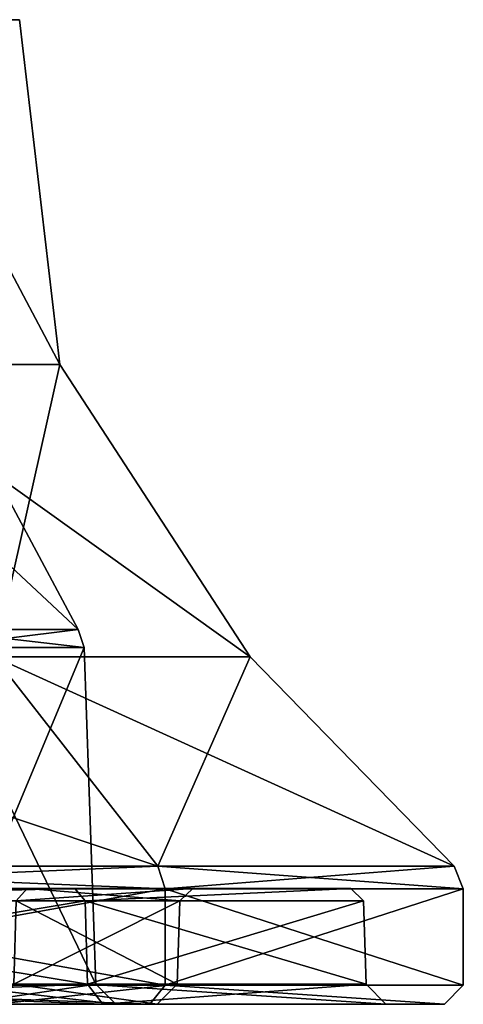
# Model space of a CAD drawing. Header units: millimetres. Extents: x -23 to 23, y 0 to 157.
# Tile 8 of 125: x 16.5 to 23.4, y 0 to 15.3. Entities that reach past the tile are written whole.
import ezdxf

# ---------------------------------------------------------------- set-up
doc = ezdxf.new("R2010")
doc.units = ezdxf.units.MM
doc.header["$LTSCALE"] = 65.185185
for name, color, linetype in [('10', 7, 'CONTINUOUS'), ('11', 7, 'CONTINUOUS'), ('22', 7, 'CONTINUOUS'), ('26', 7, 'CONTINUOUS'), ('34', 7, 'CONTINUOUS'), ('37', 7, 'CONTINUOUS'), ('38', 7, 'CONTINUOUS'), ('4', 7, 'CONTINUOUS'), ('41', 7, 'CONTINUOUS'), ('43', 7, 'CONTINUOUS'), ('5', 7, 'CONTINUOUS'), ('50', 7, 'CONTINUOUS'), ('51', 7, 'CONTINUOUS'), ('53', 7, 'CONTINUOUS'), ('6', 7, 'CONTINUOUS'), ('7', 7, 'CONTINUOUS'), ('8', 7, 'CONTINUOUS'), ('9', 7, 'CONTINUOUS')]:
    doc.layers.add(name, color=color, linetype=linetype)

msp = doc.modelspace()

# ---------------------------------------------------------------- linework, layer by layer
at = {"layer": '10', "linetype": 'Continuous'}
for points in [[(16.106, 5.399, 12.844), (8.938, 5.399, 18.56), (18.649, 2.146, 14.872), (16.106, 5.399, 12.844)], [(18.649, 2.146, 14.872), (8.938, 5.399, 18.56), (10.35, 2.146, 21.491), (18.649, 2.146, 14.872)], [(10.35, 2.146, -21.491), (16.106, 5.399, -12.844), (18.649, 2.146, -14.872), (10.35, 2.146, -21.491)], [(20.084, 5.399, 4.584), (16.106, 5.399, 12.844), (23.255, 2.146, 5.308), (20.084, 5.399, 4.584)], [(23.255, 2.146, 5.308), (16.106, 5.399, 12.844), (18.649, 2.146, 14.872), (23.255, 2.146, 5.308)], [(16.106, 5.399, -12.844), (20.084, 5.399, -4.584), (18.649, 2.146, -14.872), (16.106, 5.399, -12.844)], [(18.649, 2.146, -14.872), (20.084, 5.399, -4.584), (23.255, 2.146, -5.308), (18.649, 2.146, -14.872)], [(20.084, 5.399, -4.584), (20.084, 5.399, 4.584), (23.255, 2.146, -5.308), (20.084, 5.399, -4.584)], [(23.255, 2.146, -5.308), (20.084, 5.399, 4.584), (23.255, 2.146, 5.308), (23.255, 2.146, -5.308)]]:
    msp.add_3dface(points, dxfattribs=at)
at = {"layer": '11', "linetype": 'Continuous'}
for points in [[(13.733, 9.941, 10.952), (17.125, 9.941, 3.909), (14.289, 15.299, 8.25), (13.733, 9.941, 10.952)], [(17.125, 9.941, -3.909), (13.733, 9.941, -10.952), (14.289, 15.299, -8.25), (17.125, 9.941, -3.909)], [(14.289, 15.299, 8.25), (17.125, 9.941, 3.909), (16.5, 15.299), (14.289, 15.299, 8.25)], [(16.5, 15.299), (17.125, 9.941, -3.909), (14.289, 15.299, -8.25), (16.5, 15.299)], [(17.125, 9.941, 3.909), (17.125, 9.941, -3.909), (16.5, 15.299), (17.125, 9.941, 3.909)], [(16.106, 5.399, 12.844), (20.084, 5.399, 4.584), (13.733, 9.941, 10.952), (16.106, 5.399, 12.844)], [(13.733, 9.941, 10.952), (20.084, 5.399, 4.584), (17.125, 9.941, 3.909), (13.733, 9.941, 10.952)], [(17.125, 9.941, -3.909), (16.106, 5.399, -12.844), (13.733, 9.941, -10.952), (17.125, 9.941, -3.909)], [(20.084, 5.399, -4.584), (16.106, 5.399, -12.844), (17.125, 9.941, -3.909), (20.084, 5.399, -4.584)], [(20.084, 5.399, 4.584), (20.084, 5.399, -4.584), (17.125, 9.941, 3.909), (20.084, 5.399, 4.584)], [(17.125, 9.941, 3.909), (20.084, 5.399, -4.584), (17.125, 9.941, -3.909), (17.125, 9.941, 3.909)]]:
    msp.add_3dface(points, dxfattribs=at)
at = {"layer": '22', "linetype": 'Continuous'}
for points in [[(10.279, 0, 21.355), (18.528, 0, 14.778), (10.413, 0.3, 21.623), (10.279, 0, 21.355)], [(18.528, 0, -14.778), (10.279, 0, -21.355), (10.413, 0.3, -21.623), (18.528, 0, -14.778)], [(18.528, 0, 14.778), (18.764, 0.3, 14.964), (10.413, 0.3, 21.623), (18.528, 0, 14.778)], [(18.528, 0, -14.778), (10.413, 0.3, -21.623), (18.764, 0.3, -14.964), (18.528, 0, -14.778)], [(18.528, 0, 14.778), (23.106, 0, 5.273), (18.764, 0.3, 14.964), (18.528, 0, 14.778)], [(23.106, 0, -5.273), (18.528, 0, -14.778), (18.764, 0.3, -14.964), (23.106, 0, -5.273)], [(23.106, 0, 5.273), (23.398, 0.3, 5.341), (18.764, 0.3, 14.964), (23.106, 0, 5.273)], [(23.106, 0, -5.273), (18.764, 0.3, -14.964), (23.398, 0.3, -5.341), (23.106, 0, -5.273)], [(23.106, 0, 5.273), (23.106, 0, -5.273), (23.398, 0.3, 5.341), (23.106, 0, 5.273)], [(23.106, 0, -5.273), (23.398, 0.3, -5.341), (23.398, 0.3, 5.341), (23.106, 0, -5.273)]]:
    msp.add_3dface(points, dxfattribs=at)
at = {"layer": '26', "linetype": 'Continuous'}
for points in [[(10.413, 1.793, 21.623), (18.764, 1.793, 14.964), (10.35, 2.146, 21.491), (10.413, 1.793, 21.623)], [(18.764, 1.793, 14.964), (18.649, 2.146, 14.872), (10.35, 2.146, 21.491), (18.764, 1.793, 14.964)], [(10.413, 1.793, -21.623), (10.35, 2.146, -21.491), (18.649, 2.146, -14.872), (10.413, 1.793, -21.623)], [(18.764, 1.793, -14.964), (10.413, 1.793, -21.623), (18.649, 2.146, -14.872), (18.764, 1.793, -14.964)], [(18.764, 1.793, 14.964), (23.398, 1.793, 5.34), (18.649, 2.146, 14.872), (18.764, 1.793, 14.964)], [(23.398, 1.793, 5.34), (23.255, 2.146, 5.308), (18.649, 2.146, 14.872), (23.398, 1.793, 5.34)], [(18.764, 1.793, -14.964), (18.649, 2.146, -14.872), (23.255, 2.146, -5.308), (18.764, 1.793, -14.964)], [(23.398, 1.793, -5.34), (18.764, 1.793, -14.964), (23.255, 2.146, -5.308), (23.398, 1.793, -5.34)], [(23.398, 1.793, 5.34), (23.398, 1.793, -5.34), (23.255, 2.146, 5.308), (23.398, 1.793, 5.34)], [(23.398, 1.793, -5.34), (23.255, 2.146, -5.308), (23.255, 2.146, 5.308), (23.398, 1.793, -5.34)]]:
    msp.add_3dface(points, dxfattribs=at)
at = {"layer": '34', "linetype": 'Continuous'}
for points in [[(9.741, 0.311, 20.229), (17.554, 0.311, 13.999), (9.876, 0, 20.509), (9.741, 0.311, 20.229)], [(17.554, 0.311, -13.999), (9.741, 0.311, -20.229), (17.797, 0, -14.192), (17.554, 0.311, -13.999)], [(9.741, 0.311, -20.229), (9.876, 0, -20.509), (17.797, 0, -14.192), (9.741, 0.311, -20.229)], [(17.554, 0.311, 13.999), (17.797, 0, 14.192), (9.876, 0, 20.509), (17.554, 0.311, 13.999)], [(17.554, 0.311, 13.999), (21.889, 0.311, 4.996), (17.797, 0, 14.192), (17.554, 0.311, 13.999)], [(21.889, 0.311, -4.996), (17.554, 0.311, -13.999), (22.192, 0, -5.064), (21.889, 0.311, -4.996)], [(17.554, 0.311, -13.999), (17.797, 0, -14.192), (22.192, 0, -5.064), (17.554, 0.311, -13.999)], [(21.889, 0.311, 4.996), (22.192, 0, 5.064), (17.797, 0, 14.192), (21.889, 0.311, 4.996)], [(21.889, 0.311, 4.996), (21.889, 0.311, -4.996), (22.192, 0, 5.064), (21.889, 0.311, 4.996)], [(21.889, 0.311, -4.996), (22.192, 0, -5.064), (22.192, 0, 5.064), (21.889, 0.311, -4.996)]]:
    msp.add_3dface(points, dxfattribs=at)
at = {"layer": '37', "linetype": 'Continuous'}
for points in [[(16.14, 0, 9.319), (18.637, 0, 0), (16.409, 0.311, 9.474), (16.14, 0, 9.319)], [(18.637, 0, 0), (16.14, 0, -9.319), (18.948, 0.311, 0), (18.637, 0, 0)], [(16.14, 0, -9.319), (16.409, 0.311, -9.474), (18.948, 0.311, 0), (16.14, 0, -9.319)], [(18.637, 0, 0), (18.948, 0.311, 0), (16.409, 0.311, 9.474), (18.637, 0, 0)]]:
    msp.add_3dface(points, dxfattribs=at)
at = {"layer": '38', "linetype": 'Continuous'}
for points in [[(17.505, 5.546, 0), (15.16, 5.546, -8.753), (17.688, 0.311, 0), (17.505, 5.546, 0)], [(17.688, 0.311, 0), (15.16, 5.546, -8.753), (15.318, 0.311, -8.844), (17.688, 0.311, 0)], [(15.16, 5.546, 8.753), (17.505, 5.546, 0), (15.318, 0.311, 8.844), (15.16, 5.546, 8.753)], [(15.318, 0.311, 8.844), (17.505, 5.546, 0), (17.688, 0.311, 0), (15.318, 0.311, 8.844)]]:
    msp.add_3dface(points, dxfattribs=at)
at = {"layer": '4', "linetype": 'Continuous'}
for points in [[(17.999, 0, 0), (16.14, 0, 9.319), (15.587, 0, 9), (17.999, 0, 0)], [(16.14, 0, -9.319), (18.637, 0, 0), (15.587, 0, -9), (16.14, 0, -9.319)], [(15.587, 0, -9), (18.637, 0, 0), (17.999, 0, 0), (15.587, 0, -9)], [(18.637, 0, 0), (16.14, 0, 9.319), (17.999, 0, 0), (18.637, 0, 0)]]:
    msp.add_3dface(points, dxfattribs=at)
at = {"layer": '41', "linetype": 'Continuous'}
for points in [[(15.318, 0.311, 8.844), (17.688, 0.311, 0), (15.587, 0, 9), (15.318, 0.311, 8.844)], [(17.688, 0.311, 0), (15.318, 0.311, -8.844), (17.999, 0, 0), (17.688, 0.311, 0)], [(15.318, 0.311, -8.844), (15.587, 0, -9), (17.999, 0, 0), (15.318, 0.311, -8.844)], [(17.688, 0.311, 0), (17.999, 0, 0), (15.587, 0, 9), (17.688, 0.311, 0)]]:
    msp.add_3dface(points, dxfattribs=at)
at = {"layer": '43', "linetype": 'Continuous'}
for points in [[(15.351, 9.674, 0), (13.294, 9.674, -7.675), (17.411, 5.822, 0), (15.351, 9.674, 0)], [(17.411, 5.822, 0), (13.294, 9.674, -7.675), (15.078, 5.822, -8.705), (17.411, 5.822, 0)], [(15.078, 5.822, 8.705), (15.351, 9.674, 0), (17.411, 5.822, 0), (15.078, 5.822, 8.705)]]:
    msp.add_3dface(points, dxfattribs=at)
at = {"layer": '5', "linetype": 'Continuous'}
for points in [[(18.948, 0.311, 0), (16.409, 0.311, -9.474), (18.993, 1.607, 0), (18.948, 0.311, 0)], [(18.993, 1.607, 0), (16.409, 0.311, -9.474), (16.449, 1.607, -9.497), (18.993, 1.607, 0)], [(16.409, 0.311, 9.474), (18.948, 0.311, 0), (16.449, 1.607, 9.497), (16.409, 0.311, 9.474)], [(16.449, 1.607, 9.497), (18.948, 0.311, 0), (18.993, 1.607, 0), (16.449, 1.607, 9.497)]]:
    msp.add_3dface(points, dxfattribs=at)
at = {"layer": '50', "linetype": 'Continuous'}
for points in [[(15.078, 5.822, 8.705), (17.411, 5.822, 0), (15.16, 5.546, 8.753), (15.078, 5.822, 8.705)], [(17.411, 5.822, 0), (15.078, 5.822, -8.705), (17.505, 5.546, 0), (17.411, 5.822, 0)], [(15.078, 5.822, -8.705), (15.16, 5.546, -8.753), (17.505, 5.546, 0), (15.078, 5.822, -8.705)], [(17.411, 5.822, 0), (17.505, 5.546, 0), (15.16, 5.546, 8.753), (17.411, 5.822, 0)]]:
    msp.add_3dface(points, dxfattribs=at)
at = {"layer": '51', "linetype": 'Continuous'}
for points in [[(9.497, 1.607, 16.449), (16.449, 1.607, 9.497), (16.621, 1.8, 9.598), (9.497, 1.607, 16.449)], [(9.497, 1.607, 16.449), (16.621, 1.8, 9.598), (9.595, 1.8, 16.622), (9.497, 1.607, 16.449)], [(16.449, 1.607, -9.497), (9.497, 1.607, -16.449), (16.621, 1.8, -9.598), (16.449, 1.607, -9.497)], [(9.497, 1.607, -16.449), (9.595, 1.8, -16.622), (16.621, 1.8, -9.598), (9.497, 1.607, -16.449)], [(16.449, 1.607, 9.497), (18.993, 1.607, 0), (16.621, 1.8, 9.598), (16.449, 1.607, 9.497)], [(18.993, 1.607, 0), (16.449, 1.607, -9.497), (19.193, 1.8, 0), (18.993, 1.607, 0)], [(16.449, 1.607, -9.497), (16.621, 1.8, -9.598), (19.193, 1.8, 0), (16.449, 1.607, -9.497)], [(18.993, 1.607, 0), (19.193, 1.8, 0), (16.621, 1.8, 9.598), (18.993, 1.607, 0)]]:
    msp.add_3dface(points, dxfattribs=at)
at = {"layer": '53', "linetype": 'Continuous'}
for points in [[(9.632, 1.8, 20.009), (17.361, 1.8, 13.847), (9.722, 1.607, 20.188), (9.632, 1.8, 20.009)], [(17.361, 1.8, -13.847), (9.632, 1.8, -20.009), (9.722, 1.607, -20.188), (17.361, 1.8, -13.847)], [(17.361, 1.8, 13.847), (17.518, 1.607, 13.97), (9.722, 1.607, 20.188), (17.361, 1.8, 13.847)], [(17.361, 1.8, -13.847), (9.722, 1.607, -20.188), (17.518, 1.607, -13.97), (17.361, 1.8, -13.847)], [(17.361, 1.8, 13.847), (21.65, 1.8, 4.941), (17.518, 1.607, 13.97), (17.361, 1.8, 13.847)], [(21.65, 1.8, -4.941), (17.361, 1.8, -13.847), (17.518, 1.607, -13.97), (21.65, 1.8, -4.941)], [(21.65, 1.8, 4.941), (21.845, 1.607, 4.986), (17.518, 1.607, 13.97), (21.65, 1.8, 4.941)], [(21.65, 1.8, -4.941), (17.518, 1.607, -13.97), (21.845, 1.607, -4.986), (21.65, 1.8, -4.941)], [(21.65, 1.8, 4.941), (21.65, 1.8, -4.941), (21.845, 1.607, 4.986), (21.65, 1.8, 4.941)], [(21.65, 1.8, -4.941), (21.845, 1.607, -4.986), (21.845, 1.607, 4.986), (21.65, 1.8, -4.941)]]:
    msp.add_3dface(points, dxfattribs=at)
at = {"layer": '6', "linetype": 'Continuous'}
for points in [[(16.621, 1.8, -9.598), (9.595, 1.8, -16.622), (9.632, 1.8, -20.009), (16.621, 1.8, -9.598)], [(9.595, 1.8, 16.622), (16.621, 1.8, 9.598), (9.632, 1.8, 20.009), (9.595, 1.8, 16.622)], [(17.361, 1.8, -13.847), (16.621, 1.8, -9.598), (9.632, 1.8, -20.009), (17.361, 1.8, -13.847)], [(9.632, 1.8, 20.009), (16.621, 1.8, 9.598), (17.361, 1.8, 13.847), (9.632, 1.8, 20.009)], [(19.193, 1.8, 0), (16.621, 1.8, -9.598), (17.361, 1.8, -13.847), (19.193, 1.8, 0)], [(16.621, 1.8, 9.598), (19.193, 1.8, 0), (17.361, 1.8, 13.847), (16.621, 1.8, 9.598)], [(17.361, 1.8, 13.847), (19.193, 1.8, 0), (21.65, 1.8, -4.941), (17.361, 1.8, 13.847)], [(21.65, 1.8, -4.941), (19.193, 1.8, 0), (17.361, 1.8, -13.847), (21.65, 1.8, -4.941)], [(21.65, 1.8, 4.941), (17.361, 1.8, 13.847), (21.65, 1.8, -4.941), (21.65, 1.8, 4.941)]]:
    msp.add_3dface(points, dxfattribs=at)
at = {"layer": '7', "linetype": 'Continuous'}
for points in [[(17.518, 1.607, -13.97), (9.722, 1.607, -20.188), (17.554, 0.311, -13.999), (17.518, 1.607, -13.97)], [(17.554, 0.311, -13.999), (9.722, 1.607, -20.188), (9.741, 0.311, -20.229), (17.554, 0.311, -13.999)], [(9.722, 1.607, 20.188), (17.518, 1.607, 13.97), (9.741, 0.311, 20.229), (9.722, 1.607, 20.188)], [(9.741, 0.311, 20.229), (17.518, 1.607, 13.97), (17.554, 0.311, 13.999), (9.741, 0.311, 20.229)], [(21.845, 1.607, -4.986), (17.518, 1.607, -13.97), (21.889, 0.311, -4.996), (21.845, 1.607, -4.986)], [(21.889, 0.311, -4.996), (17.518, 1.607, -13.97), (17.554, 0.311, -13.999), (21.889, 0.311, -4.996)], [(17.518, 1.607, 13.97), (21.845, 1.607, 4.986), (17.554, 0.311, 13.999), (17.518, 1.607, 13.97)], [(17.554, 0.311, 13.999), (21.845, 1.607, 4.986), (21.889, 0.311, 4.996), (17.554, 0.311, 13.999)], [(21.845, 1.607, 4.986), (21.845, 1.607, -4.986), (21.889, 0.311, 4.996), (21.845, 1.607, 4.986)], [(21.889, 0.311, 4.996), (21.845, 1.607, -4.986), (21.889, 0.311, -4.996), (21.889, 0.311, 4.996)]]:
    msp.add_3dface(points, dxfattribs=at)
at = {"layer": '8', "linetype": 'Continuous'}
for points in [[(17.797, 0, 14.192), (10.279, 0, 21.355), (9.876, 0, 20.509), (17.797, 0, 14.192)], [(9.876, 0, -20.509), (10.279, 0, -21.355), (17.797, 0, -14.192), (9.876, 0, -20.509)], [(18.528, 0, 14.778), (10.279, 0, 21.355), (17.797, 0, 14.192), (18.528, 0, 14.778)], [(10.279, 0, -21.355), (18.528, 0, -14.778), (17.797, 0, -14.192), (10.279, 0, -21.355)], [(22.192, 0, 5.064), (18.528, 0, 14.778), (17.797, 0, 14.192), (22.192, 0, 5.064)], [(17.797, 0, -14.192), (18.528, 0, -14.778), (22.192, 0, -5.064), (17.797, 0, -14.192)], [(23.106, 0, 5.273), (18.528, 0, 14.778), (22.192, 0, 5.064), (23.106, 0, 5.273)], [(18.528, 0, -14.778), (23.106, 0, -5.273), (22.192, 0, -5.064), (18.528, 0, -14.778)], [(23.106, 0, -5.273), (23.106, 0, 5.273), (22.192, 0, 5.064), (23.106, 0, -5.273)], [(22.192, 0, -5.064), (23.106, 0, -5.273), (22.192, 0, 5.064), (22.192, 0, -5.064)]]:
    msp.add_3dface(points, dxfattribs=at)
at = {"layer": '9', "linetype": 'Continuous'}
for points in [[(18.764, 1.793, 14.964), (10.413, 1.793, 21.623), (18.764, 0.3, 14.964), (18.764, 1.793, 14.964)], [(18.764, 0.3, 14.964), (10.413, 1.793, 21.623), (10.413, 0.3, 21.623), (18.764, 0.3, 14.964)], [(10.413, 1.793, -21.623), (18.764, 1.793, -14.964), (10.413, 0.3, -21.623), (10.413, 1.793, -21.623)], [(10.413, 0.3, -21.623), (18.764, 1.793, -14.964), (18.764, 0.3, -14.964), (10.413, 0.3, -21.623)], [(23.398, 1.793, 5.34), (18.764, 1.793, 14.964), (23.398, 0.3, 5.341), (23.398, 1.793, 5.34)], [(23.398, 0.3, 5.341), (18.764, 1.793, 14.964), (18.764, 0.3, 14.964), (23.398, 0.3, 5.341)], [(18.764, 1.793, -14.964), (23.398, 1.793, -5.34), (18.764, 0.3, -14.964), (18.764, 1.793, -14.964)], [(18.764, 0.3, -14.964), (23.398, 1.793, -5.34), (23.398, 0.3, -5.341), (18.764, 0.3, -14.964)], [(23.398, 1.793, -5.34), (23.398, 1.793, 5.34), (23.398, 0.3, -5.341), (23.398, 1.793, -5.34)], [(23.398, 0.3, -5.341), (23.398, 1.793, 5.34), (23.398, 0.3, 5.341), (23.398, 0.3, -5.341)]]:
    msp.add_3dface(points, dxfattribs=at)

doc.saveas('drawing.dxf')
